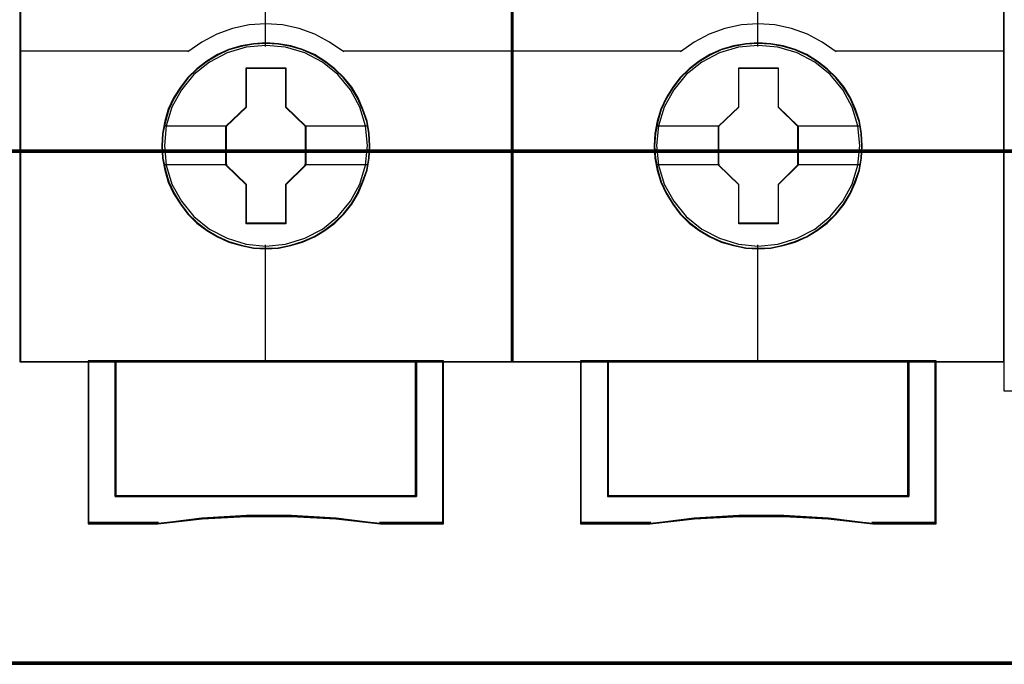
# Model space of a CAD drawing. Extents: x -558982 to 5119495, y -5290134 to 121759.
# Tile 193 of 256: x -467600 to -467240, y 30448 to 30683. Entities that reach past the tile are written whole.
import ezdxf

# ---------------------------------------------------------------- set-up
doc = ezdxf.new("R2010")
doc.units = 0
doc.header["$MEASUREMENT"] = 0
doc.layers.get('0').update_dxf_attribs({"color": 252})
doc.layers.add('45', color=8, linetype='Continuous')
doc.layers.add('50', color=7, linetype='Continuous')

# ---------------------------------------------------------------- blocks, each defined once
blk = doc.blocks.new('*C1027')
at = {"layer": '50', "color": 7}
blk.add_lwpolyline([(265.020137, -206.479664), (13.003722, -206.479664), (13.003722, -187.766109), (13.003722, -100.693328), (13.003722, -92.381723), (13.003722, -85.7623), (12.929043, -83.796381), (12.929043, -79.565923), (12.879257, -78.495866), (12.530755, -76.430407), (12.008003, -75.634086), (6.008797, -75.634086), (6.008797, -75.634086), (6.008797, -67.795296), (3.818216, -66.526159), (3.818216, -4.139345)], dxfattribs=at)
for points in [[(12.998674, -187.773222), (265.025185, -187.773222), (265.025185, -100.654798), (12.998674, -100.654798), (12.998674, -187.773222)], [(265.025185, -187.691129), (12.998674, -187.691129), (265.025185, -187.691129)], [(12.998674, -206.479664), (265.025185, -206.479664), (265.025185, -187.691129), (12.998674, -187.691129), (12.998674, -206.479664)], [(13.041091, -206.439942), (264.985419, -206.439942), (264.985419, -187.730851), (13.041091, -187.730851), (13.041091, -206.439942)], [(265.025185, -206.397572), (12.998674, -206.397572), (265.025185, -206.397572)]]:
    blk.add_lwpolyline(points, close=True, dxfattribs=at)
blk = doc.blocks.new('*U1030')
at = {"layer": '45', "color": 7}
for points in [[(121.494035, -113.659801), (103.506912, -113.659801), (103.506912, -195.428987), (121.494035, -195.428987), (121.494035, -113.659801)], [(116.300701, -187.540292), (116.278372, -187.088499), (116.205805, -186.636705), (116.049506, -186.20144), (115.870879, -185.788215), (115.63643, -185.391518), (115.351743, -185.044408), (115.022399, -184.724847), (114.65398, -184.443853), (114.279979, -184.201427), (113.844575, -184.014098), (113.414753, -183.887376), (112.95702, -183.804731), (112.499288, -183.777182), (112.041555, -183.804731), (111.594987, -183.887376), (111.142837, -184.014098), (110.729761, -184.201427), (110.339014, -184.443853), (109.976177, -184.724847), (109.641251, -185.044408), (109.37331, -185.391518), (109.127697, -185.788215), (108.932324, -186.20144), (108.809517, -186.636705), (108.720204, -187.088499), (108.692293, -187.540292), (108.720204, -187.992086), (108.809517, -188.42735), (108.932324, -188.862615), (109.127697, -189.275841), (109.37331, -189.672537), (109.641251, -190.030667), (109.976177, -190.355738), (110.339014, -190.631221), (110.729761, -190.862628), (111.142837, -191.049957), (111.594987, -191.182189), (112.041555, -191.275854), (112.499288, -191.297892), (112.95702, -191.275854), (113.414753, -191.182189), (113.844575, -191.049957), (114.279979, -190.862628), (114.65398, -190.631221), (115.022399, -190.355738), (115.351743, -190.030667), (115.63643, -189.672537), (115.870879, -189.275841), (116.049506, -188.862615), (116.205805, -188.42735), (116.278372, -187.992086), (116.300701, -187.540292)], [(116.300701, -187.540292), (116.278372, -187.088499), (116.205805, -186.636705), (116.049506, -186.20144), (115.870879, -185.788215), (115.63643, -185.391518), (115.351743, -185.044408), (115.022399, -184.724847), (114.65398, -184.443853), (114.279979, -184.201427), (113.844575, -184.014098), (113.414753, -183.887376), (112.95702, -183.804731), (112.499288, -183.777182), (112.041555, -183.804731), (111.594987, -183.887376), (111.142837, -184.014098), (110.729761, -184.201427), (110.339014, -184.443853), (109.976177, -184.724847), (109.641251, -185.044408), (109.37331, -185.391518), (109.127697, -185.788215), (108.932324, -186.20144), (108.809517, -186.636705), (108.720204, -187.088499), (108.692293, -187.540292), (108.720204, -187.992086), (108.809517, -188.42735), (108.932324, -188.862615), (109.127697, -189.275841), (109.37331, -189.672537), (109.641251, -190.030667), (109.976177, -190.355738), (110.339014, -190.631221), (110.729761, -190.862628), (111.142837, -191.049957), (111.594987, -191.182189), (112.041555, -191.275854), (112.499288, -191.297892), (112.95702, -191.275854), (113.414753, -191.182189), (113.844575, -191.049957), (114.279979, -190.862628), (114.65398, -190.631221), (115.022399, -190.355738), (115.351743, -190.030667), (115.63643, -189.672537), (115.870879, -189.275841), (116.049506, -188.862615), (116.205805, -188.42735), (116.278372, -187.992086), (116.300701, -187.540292)], [(116.282144, -187.540279), (116.259924, -187.090712), (116.187711, -186.641146), (116.032174, -186.208027), (115.854418, -185.796838), (115.621114, -185.402097), (115.337815, -185.056698), (115.010077, -184.738712), (114.643456, -184.459104), (114.271279, -184.217873), (113.837999, -184.031467), (113.410274, -183.90537), (112.954774, -183.823132), (112.499274, -183.795719), (112.043775, -183.823132), (111.599385, -183.90537), (111.14944, -184.031467), (110.738379, -184.217873), (110.349538, -184.459104), (109.988471, -184.738712), (109.655179, -185.056698), (109.388545, -185.402097), (109.14413, -185.796838), (108.94971, -186.208027), (108.827503, -186.641146), (108.738625, -187.090712), (108.71085, -187.540279), (108.738625, -187.989845), (108.827503, -188.422964), (108.94971, -188.856083), (109.14413, -189.267272), (109.388545, -189.662013), (109.655179, -190.018376), (109.988471, -190.341845), (110.349538, -190.615971), (110.738379, -190.846237), (111.14944, -191.032642), (111.599385, -191.164223), (112.043775, -191.257425), (112.499274, -191.279355), (112.954774, -191.257425), (113.410274, -191.164223), (113.837999, -191.032642), (114.271279, -190.846237), (114.643456, -190.615971), (115.010077, -190.341845), (115.337815, -190.018376), (115.621114, -189.662013), (115.854418, -189.267272), (116.032174, -188.856083), (116.187711, -188.422964), (116.259924, -187.989845), (116.282144, -187.540279)], [(111.784193, -184.680197), (113.230991, -184.680197), (113.230991, -186.109697), (113.957205, -186.816167), (113.957205, -188.245667), (113.230991, -188.963176), (113.230991, -190.381637), (111.784193, -190.381637), (111.784193, -188.963176), (111.041091, -188.245667), (111.041091, -186.816167), (111.784193, -186.109697), (111.784193, -184.680197)], [(111.784193, -184.680197), (113.230991, -184.680197), (113.230991, -184.680197), (113.230991, -186.109697), (113.230991, -186.109697), (113.957205, -186.816167), (113.957205, -186.816167), (113.957205, -188.245667), (113.957205, -188.245667), (113.230991, -188.963176), (113.230991, -188.963176), (113.230991, -190.381637), (113.230991, -190.381637), (111.784193, -190.381637), (111.784193, -190.381637), (111.784193, -188.963176), (111.784193, -188.963176), (111.041091, -188.245667), (111.041091, -188.245667), (111.041091, -186.816167), (111.041091, -186.816167), (111.784193, -186.109697), (111.784193, -186.109697), (111.784193, -184.680197), (111.784193, -184.680197)], [(111.793293, -184.701382), (113.221677, -184.701382), (113.221677, -186.120922), (113.938648, -186.822471), (113.938648, -188.242011), (113.221677, -188.954522), (113.221677, -190.3631), (111.793293, -190.3631), (111.793293, -188.954522), (111.059648, -188.242011), (111.059648, -186.822471), (111.793293, -186.120922), (111.793293, -184.701382)], [(118.002388, -195.389265), (118.002388, -200.343672), (106.995908, -200.343672), (106.995908, -195.389265), (105.998864, -195.389265), (105.998864, -201.342278), (108.544391, -201.342278), (110.165284, -201.165728), (111.797318, -201.077454), (113.429351, -201.077454), (115.061385, -201.165728), (116.687848, -201.342278), (118.999432, -201.342278), (118.999432, -195.389265), (118.002388, -195.389265)], [(112.493575, -195.389265), (106.992994, -195.389265), (106.992994, -200.349226), (118.005302, -200.349226), (118.005302, -195.389265), (112.493575, -195.389265)], [(118.005302, -200.349226), (118.005302, -195.389265), (112.493575, -195.389265), (106.992994, -195.389265), (106.992994, -200.349226), (118.005302, -200.349226)]]:
    blk.add_lwpolyline(points, close=True, dxfattribs=at)
at = {"layer": '45', "color": 139}
for points in [[(121.494035, -113.659801), (103.506912, -113.659801), (103.506912, -195.428987), (121.494035, -195.428987), (121.494035, -113.659801)], [(116.213217, -187.529485), (116.140637, -186.807525), (115.934064, -186.124142), (115.587913, -185.49036), (115.130101, -184.933734), (114.566211, -184.48182), (113.918574, -184.140128), (113.22069, -183.930705), (112.49489, -183.864571), (111.774674, -183.930705), (111.082373, -184.140128), (110.434736, -184.48182), (109.870846, -184.933734), (109.413034, -185.49036), (109.066883, -186.124142), (108.854726, -186.807525), (108.78773, -187.529485), (108.854726, -188.245935), (109.066883, -188.934829), (109.413034, -189.5631), (109.870846, -190.119726), (110.434736, -190.577151), (111.082373, -190.913332), (111.774674, -191.128266), (112.49489, -191.199911), (113.22069, -191.128266), (113.918574, -190.913332), (114.566211, -190.577151), (115.130101, -190.119726), (115.587913, -189.5631), (115.934064, -188.934829), (116.140637, -188.245935), (116.213217, -187.529485)]]:
    blk.add_lwpolyline(points, close=True, dxfattribs=at)
at = {"layer": '45', "color": 59}
for points in [[(121.475478, -113.678338), (103.525469, -113.678338), (103.525469, -195.41045), (121.475478, -195.41045), (121.475478, -113.678338)], [(118.002388, -195.389265), (118.002388, -200.343672), (106.995908, -200.343672), (106.995908, -195.389265), (105.998864, -195.389265), (105.998864, -201.342278), (108.544391, -201.342278), (110.165284, -201.165728), (111.797318, -201.077454), (113.429351, -201.077454), (115.061385, -201.165728), (116.687848, -201.342278), (118.999432, -201.342278), (118.999432, -195.389265), (118.002388, -195.389265)], [(117.986677, -195.407802), (117.986677, -200.331354), (107.011619, -200.331354), (107.011619, -195.407802), (106.017421, -195.407802), (106.017421, -201.323741), (108.555681, -201.323741), (110.171947, -201.148291), (111.799321, -201.060566), (113.426696, -201.060566), (115.05407, -201.148291), (116.675891, -201.323741), (118.980875, -201.323741), (118.980875, -195.407802), (117.986677, -195.407802)], [(112.493575, -195.389265), (106.992994, -195.389265), (106.992994, -200.349226), (118.005302, -200.349226), (118.005302, -195.389265), (112.493575, -195.389265)], [(118.005302, -200.349226), (118.005302, -195.389265), (112.493575, -195.389265), (106.992994, -195.389265), (106.992994, -200.349226), (118.005302, -200.349226)], [(112.493594, -195.407802), (107.011551, -195.407802), (107.011551, -200.330689), (117.986745, -200.330689), (117.986745, -195.407802), (112.493594, -195.407802)]]:
    blk.add_lwpolyline(points, close=True, dxfattribs=at)
at = {"layer": '45', "color": 139}
for points in [[(112.472638, -176.680174), (112.472638, -183.909589)], [(115.346336, -184.102903), (114.831716, -183.748852), (114.294722, -183.457616), (113.718572, -183.252037), (113.10886, -183.120696), (112.493554, -183.080722), (111.889436, -183.120696), (111.279724, -183.252037), (110.703574, -183.457616), (110.155392, -183.748852), (109.65196, -184.102903)], [(103.506912, -184.063181), (109.694376, -184.063181)], [(115.306571, -184.063181), (121.494035, -184.063181)], [(112.472638, -191.152245), (112.472638, -195.428987)], [(105.998864, -195.389265), (105.998864, -201.342278)], [(106.992994, -195.389265), (106.992994, -200.349226)], [(117.965537, -200.349226), (117.965537, -195.389265)], [(118.959667, -195.389265), (118.959667, -201.342278)], [(106.992994, -200.309504), (118.005302, -200.309504)], [(116.695702, -201.342278), (115.06597, -201.139254), (113.430658, -201.037742), (111.795346, -201.037742), (110.160033, -201.139254), (108.535883, -201.342278)], [(108.5783, -201.299907), (105.998864, -201.299907)], [(118.999432, -201.299907), (116.655936, -201.299907)]]:
    blk.add_lwpolyline(points, dxfattribs=at)
at = {"layer": '45', "color": 7}
for points in [[(108.76387, -186.801355), (111.080856, -186.801355)], [(113.91744, -186.801355), (116.229123, -186.801355)], [(108.76387, -188.220757), (111.080856, -188.220757)], [(113.91744, -188.220757), (116.229123, -188.220757)]]:
    blk.add_lwpolyline(points, dxfattribs=at)
at = {"layer": '45', "color": 140}
blk.add_lwpolyline([(117.986745, -200.330689), (117.986745, -195.407802), (112.493594, -195.407802), (107.011551, -195.407802), (107.011551, -200.330689), (117.986745, -200.330689)], close=True, dxfattribs=at)
blk = doc.blocks.new('*U1031')
at = {"layer": '45', "color": 7}
for points in [[(139.494414, -113.659801), (121.504639, -113.659801), (121.504639, -195.428987), (139.494414, -195.428987), (139.494414, -113.659801)], [(134.301079, -187.540292), (134.278751, -187.088499), (134.206184, -186.636705), (134.049885, -186.20144), (133.871257, -185.788215), (133.636809, -185.391518), (133.352122, -185.044408), (133.022778, -184.724847), (132.654359, -184.443853), (132.280358, -184.201427), (131.844954, -184.014098), (131.415132, -183.887376), (130.957399, -183.804731), (130.499667, -183.777182), (130.041934, -183.804731), (129.595366, -183.887376), (129.143215, -184.014098), (128.73014, -184.201427), (128.339392, -184.443853), (127.976556, -184.724847), (127.641629, -185.044408), (127.373689, -185.391518), (127.128076, -185.788215), (126.932702, -186.20144), (126.809896, -186.636705), (126.720582, -187.088499), (126.692672, -187.540292), (126.720582, -187.992086), (126.809896, -188.42735), (126.932702, -188.862615), (127.128076, -189.275841), (127.373689, -189.672537), (127.641629, -190.030667), (127.976556, -190.355738), (128.339392, -190.631221), (128.73014, -190.862628), (129.143215, -191.049957), (129.595366, -191.182189), (130.041934, -191.275854), (130.499667, -191.297892), (130.957399, -191.275854), (131.415132, -191.182189), (131.844954, -191.049957), (132.280358, -190.862628), (132.654359, -190.631221), (133.022778, -190.355738), (133.352122, -190.030667), (133.636809, -189.672537), (133.871257, -189.275841), (134.049885, -188.862615), (134.206184, -188.42735), (134.278751, -187.992086), (134.301079, -187.540292)], [(134.301079, -187.540292), (134.278751, -187.088499), (134.206184, -186.636705), (134.049885, -186.20144), (133.871257, -185.788215), (133.636809, -185.391518), (133.352122, -185.044408), (133.022778, -184.724847), (132.654359, -184.443853), (132.280358, -184.201427), (131.844954, -184.014098), (131.415132, -183.887376), (130.957399, -183.804731), (130.499667, -183.777182), (130.041934, -183.804731), (129.595366, -183.887376), (129.143215, -184.014098), (128.73014, -184.201427), (128.339392, -184.443853), (127.976556, -184.724847), (127.641629, -185.044408), (127.373689, -185.391518), (127.128076, -185.788215), (126.932702, -186.20144), (126.809896, -186.636705), (126.720582, -187.088499), (126.692672, -187.540292), (126.720582, -187.992086), (126.809896, -188.42735), (126.932702, -188.862615), (127.128076, -189.275841), (127.373689, -189.672537), (127.641629, -190.030667), (127.976556, -190.355738), (128.339392, -190.631221), (128.73014, -190.862628), (129.143215, -191.049957), (129.595366, -191.182189), (130.041934, -191.275854), (130.499667, -191.297892), (130.957399, -191.275854), (131.415132, -191.182189), (131.844954, -191.049957), (132.280358, -190.862628), (132.654359, -190.631221), (133.022778, -190.355738), (133.352122, -190.030667), (133.636809, -189.672537), (133.871257, -189.275841), (134.049885, -188.862615), (134.206184, -188.42735), (134.278751, -187.992086), (134.301079, -187.540292)], [(134.282522, -187.540279), (134.260303, -187.090712), (134.188089, -186.641146), (134.032553, -186.208027), (133.854797, -185.796838), (133.621492, -185.402097), (133.338194, -185.056698), (133.010456, -184.738712), (132.643834, -184.459104), (132.271658, -184.217873), (131.838378, -184.031467), (131.410652, -183.90537), (130.955153, -183.823132), (130.499653, -183.795719), (130.044153, -183.823132), (129.599763, -183.90537), (129.149819, -184.031467), (128.738758, -184.217873), (128.349917, -184.459104), (127.98885, -184.738712), (127.655558, -185.056698), (127.388924, -185.402097), (127.144509, -185.796838), (126.950089, -186.208027), (126.827881, -186.641146), (126.739003, -187.090712), (126.711229, -187.540279), (126.739003, -187.989845), (126.827881, -188.422964), (126.950089, -188.856083), (127.144509, -189.267272), (127.388924, -189.662013), (127.655558, -190.018376), (127.98885, -190.341845), (128.349917, -190.615971), (128.738758, -190.846237), (129.149819, -191.032642), (129.599763, -191.164223), (130.044153, -191.257425), (130.499653, -191.279355), (130.955153, -191.257425), (131.410652, -191.164223), (131.838378, -191.032642), (132.271658, -190.846237), (132.643834, -190.615971), (133.010456, -190.341845), (133.338194, -190.018376), (133.621492, -189.662013), (133.854797, -189.267272), (134.032553, -188.856083), (134.188089, -188.422964), (134.260303, -187.989845), (134.282522, -187.540279)], [(129.784572, -184.680197), (131.23137, -184.680197), (131.23137, -186.109697), (131.957584, -186.816167), (131.957584, -188.245667), (131.23137, -188.963176), (131.23137, -190.381637), (129.784572, -190.381637), (129.784572, -188.963176), (129.041469, -188.245667), (129.041469, -186.816167), (129.784572, -186.109697), (129.784572, -184.680197)], [(129.784572, -184.680197), (131.23137, -184.680197), (131.23137, -184.680197), (131.23137, -186.109697), (131.23137, -186.109697), (131.957584, -186.816167), (131.957584, -186.816167), (131.957584, -188.245667), (131.957584, -188.245667), (131.23137, -188.963176), (131.23137, -188.963176), (131.23137, -190.381637), (131.23137, -190.381637), (129.784572, -190.381637), (129.784572, -190.381637), (129.784572, -188.963176), (129.784572, -188.963176), (129.041469, -188.245667), (129.041469, -188.245667), (129.041469, -186.816167), (129.041469, -186.816167), (129.784572, -186.109697), (129.784572, -186.109697), (129.784572, -184.680197), (129.784572, -184.680197)], [(129.793671, -184.701382), (131.222056, -184.701382), (131.222056, -186.120922), (131.939027, -186.822471), (131.939027, -188.242011), (131.222056, -188.954522), (131.222056, -190.3631), (129.793671, -190.3631), (129.793671, -188.954522), (129.060027, -188.242011), (129.060027, -186.822471), (129.793671, -186.120922), (129.793671, -184.701382)], [(136.002766, -195.389265), (136.002766, -200.343672), (124.996287, -200.343672), (124.996287, -195.389265), (123.999243, -195.389265), (123.999243, -201.342278), (126.544769, -201.342278), (128.165663, -201.165728), (129.797696, -201.077454), (131.42973, -201.077454), (133.061764, -201.165728), (134.688227, -201.342278), (136.999811, -201.342278), (136.999811, -195.389265), (136.002766, -195.389265)], [(130.493954, -195.389265), (124.993372, -195.389265), (124.993372, -200.349226), (136.005681, -200.349226), (136.005681, -195.389265), (130.493954, -195.389265)], [(136.005681, -200.349226), (136.005681, -195.389265), (130.493954, -195.389265), (124.993372, -195.389265), (124.993372, -200.349226), (136.005681, -200.349226)]]:
    blk.add_lwpolyline(points, close=True, dxfattribs=at)
at = {"layer": '45', "color": 139}
for points in [[(139.494414, -113.659801), (121.504639, -113.659801), (121.504639, -195.428987), (139.494414, -195.428987), (139.494414, -113.659801)], [(134.213596, -187.529485), (134.14099, -186.807525), (133.934343, -186.124142), (133.588068, -185.49036), (133.130093, -184.933734), (132.566001, -184.48182), (131.918134, -184.140128), (131.22, -183.930705), (130.493942, -183.864571), (129.773468, -183.930705), (129.08092, -184.140128), (128.433052, -184.48182), (127.86896, -184.933734), (127.410985, -185.49036), (127.064711, -186.124142), (126.852478, -186.807525), (126.785457, -187.529485), (126.852478, -188.245935), (127.064711, -188.934829), (127.410985, -189.5631), (127.86896, -190.119726), (128.433052, -190.577151), (129.08092, -190.913332), (129.773468, -191.128266), (130.493942, -191.199911), (131.22, -191.128266), (131.918134, -190.913332), (132.566001, -190.577151), (133.130093, -190.119726), (133.588068, -189.5631), (133.934343, -188.934829), (134.14099, -188.245935), (134.213596, -187.529485)]]:
    blk.add_lwpolyline(points, close=True, dxfattribs=at)
at = {"layer": '45', "color": 59}
for points in [[(139.475857, -113.678338), (121.525847, -113.678338), (121.525847, -195.41045), (139.475857, -195.41045), (139.475857, -113.678338)], [(136.002766, -195.389265), (136.002766, -200.343672), (124.996287, -200.343672), (124.996287, -195.389265), (123.999243, -195.389265), (123.999243, -201.342278), (126.544769, -201.342278), (128.165663, -201.165728), (129.797696, -201.077454), (131.42973, -201.077454), (133.061764, -201.165728), (134.688227, -201.342278), (136.999811, -201.342278), (136.999811, -195.389265), (136.002766, -195.389265)], [(135.987056, -195.407802), (135.987056, -200.331354), (125.011998, -200.331354), (125.011998, -195.407802), (124.0178, -195.407802), (124.0178, -201.323741), (126.556059, -201.323741), (128.172326, -201.148291), (129.7997, -201.060566), (131.427075, -201.060566), (133.054449, -201.148291), (134.676269, -201.323741), (136.981254, -201.323741), (136.981254, -195.407802), (135.987056, -195.407802)], [(130.493954, -195.389265), (124.993372, -195.389265), (124.993372, -200.349226), (136.005681, -200.349226), (136.005681, -195.389265), (130.493954, -195.389265)], [(136.005681, -200.349226), (136.005681, -195.389265), (130.493954, -195.389265), (124.993372, -195.389265), (124.993372, -200.349226), (136.005681, -200.349226)], [(130.493972, -195.407802), (125.01193, -195.407802), (125.01193, -200.330689), (135.987124, -200.330689), (135.987124, -195.407802), (130.493972, -195.407802)]]:
    blk.add_lwpolyline(points, close=True, dxfattribs=at)
at = {"layer": '45', "color": 139}
for points in [[(130.473016, -176.680174), (130.473016, -183.909589)], [(133.346715, -184.102903), (132.832095, -183.748852), (132.295101, -183.457616), (131.718951, -183.252037), (131.109239, -183.120696), (130.493933, -183.080722), (129.889814, -183.120696), (129.280102, -183.252037), (128.703952, -183.457616), (128.155771, -183.748852), (127.652339, -184.102903)], [(121.504639, -184.063181), (127.694755, -184.063181)], [(133.306949, -184.063181), (139.494414, -184.063181)], [(130.473016, -191.152245), (130.473016, -195.428987)], [(123.999243, -195.389265), (123.999243, -201.342278)], [(124.993372, -195.389265), (124.993372, -200.349226)], [(135.965916, -200.349226), (135.965916, -195.389265)], [(136.960045, -195.389265), (136.960045, -201.342278)], [(124.993372, -200.309504), (136.005681, -200.309504)], [(134.69608, -201.342278), (133.066349, -201.139254), (131.431037, -201.037742), (129.795724, -201.037742), (128.160412, -201.139254), (126.536262, -201.342278)], [(126.578678, -201.299907), (123.999243, -201.299907)], [(136.999811, -201.299907), (134.656315, -201.299907)]]:
    blk.add_lwpolyline(points, dxfattribs=at)
at = {"layer": '45', "color": 7}
for points in [[(126.764249, -186.801355), (129.081235, -186.801355)], [(131.917819, -186.801355), (134.229502, -186.801355)], [(126.764249, -188.220757), (129.081235, -188.220757)], [(131.917819, -188.220757), (134.229502, -188.220757)]]:
    blk.add_lwpolyline(points, dxfattribs=at)
at = {"layer": '45', "color": 140}
blk.add_lwpolyline([(135.987124, -200.330689), (135.987124, -195.407802), (130.493972, -195.407802), (125.01193, -195.407802), (125.01193, -200.330689), (135.987124, -200.330689)], close=True, dxfattribs=at)
blk = doc.blocks.new('*U1032')
at = {"layer": '45', "color": 7}
blk.add_lwpolyline([(139.491763, -113.492968), (157.505397, -113.492968), (157.505397, -113.492968), (157.505397, -196.498834), (157.505397, -196.498834), (139.491763, -196.498834), (139.491763, -196.498834), (139.491763, -113.492968), (139.491763, -113.492968)], close=True, dxfattribs=at)

msp = doc.modelspace()

# ---------------------------------------------------------------- block references
at = {"xscale": 10, "yscale": 10, "zscale": 10}
for name in ['*C1027', '*U1032', '*U1030', '*U1031']:
    msp.add_blockref(name, (-468635.22, 32512.67), dxfattribs=at)

doc.saveas('drawing.dxf')
